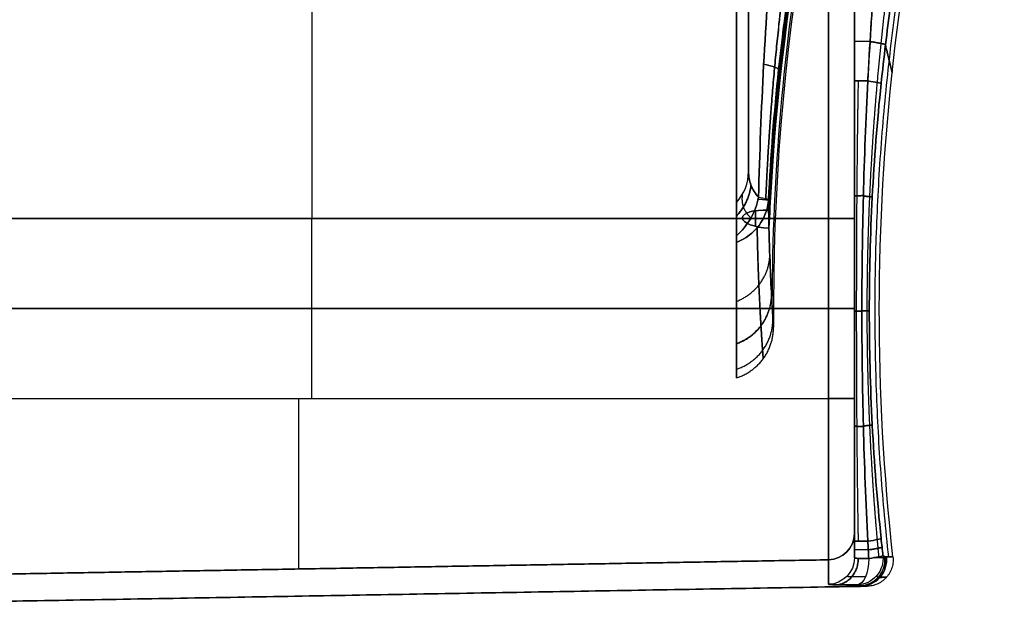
# Model space of a CAD drawing. Header units: millimetres. Extents: x 0 to 290, y -65 to 65.
# Tile 214 of 256: x 271 to 289, y -40 to -29. Entities that reach past the tile are written whole.
import ezdxf

# ---------------------------------------------------------------- set-up
doc = ezdxf.new("R2010")
doc.units = ezdxf.units.MM
doc.layers.add('Layer 01', color=7, linetype='Continuous', true_color=0x000000)

# ---------------------------------------------------------------- blocks, each defined once
blk = doc.blocks.new('Block 01')
at = {"layer": 'Layer 01'}
for p, q in [((284.271, -35.614), (284.271, 35.614)), ((284.634, -32.751, -11.459), (284.634, -32.454, -12.274)), ((284.634, -32.454, 12.274), (284.634, -32.751, 11.459)), ((276.254, -36, -26.234), (276.254, -32.6, -26.234)), ((276.254, -36, 26.234), (276.254, -32.6, 26.234)), ((284.882, -32.613, -11.87), (284.383, -32.592, -11.862)), ((284.882, -32.613, 11.87), (284.383, -32.592, 11.862)), ((286.009, -34.3, -26.063), (266.5, -34.3, -26.404)), ((266.5, -34.3, 26.404), (286.009, -34.3, 26.063)), ((252, -40.157), (286.739, -39.551))]:
    blk.add_line(p, q, dxfattribs=at)
at = {"layer": 'Layer 01', "extrusion": (-1, -1.52543e-17, 1.39915e-17)}
blk.add_arc((0, 0, -284.5), 34.668, 23.8177, 61.2374, dxfattribs=at)
at = {"layer": 'Layer 01', "extrusion": (-1, -5.06089e-18, -4.64193e-18)}
blk.add_arc((0, 0, -284.5), 34.668, 298.7626, 336.1823, dxfattribs=at)
at = {"layer": 'Layer 01', "extrusion": (-1, -8.63844e-32, -9.13859e-18)}
for start, end in [(23.8177, 61.2374), (323.7091, 336.1823)]:
    blk.add_arc((0, 0, -284.5), 34.668, start, end, dxfattribs=at)
at = {"layer": 'Layer 01', "extrusion": (1, 0, 0)}
for centre, radius, start, end in [((0, 0, 284.271), 35.305, 118.7626, 156.1823), ((0, 0, 284.271), 35.305, 203.8177, 241.2374), ((-32.6, -32.6, 286.5), 7.036, 0, 90), ((-32.6, -32.6, 276.254), 6.366, 0, 90), ((-32.2, 12.829, 284.271), 0.92, 142.2378, 158.1999), ((-32.2, -12.829, 284.271), 0.92, 201.8001, 217.7622)]:
    blk.add_arc(centre, radius, start, end, dxfattribs=at)
at = {"layer": 'Layer 01'}
blk.add_arc((328.927, -34.35), 43.957, 160.4649, 180.3949, dxfattribs=at)
at = {"layer": 'Layer 01', "extrusion": (2.45869e-16, -2.7922e-17, -1)}
blk.add_arc((-328.927, -34.35), 41.957, 353.6435, 19.3146, dxfattribs=at)
at = {"layer": 'Layer 01', "extrusion": (1, -3.87667e-47, 3.87667e-47)}
blk.add_arc((-32.6, 32.6, 286.5), 7.036, 270, 0, dxfattribs=at)
at = {"layer": 'Layer 01', "extrusion": (-1, 0, 0)}
for centre, radius, start, end in [((32.6, 32.6, -286.5), 7.036, 180, 270), ((32.6, -32.6, -286.009), 6.537, 90, 180), ((36, 23, -286.5), 2.564, 5.2051, 90)]:
    blk.add_arc(centre, radius, start, end, dxfattribs=at)
at = {"layer": 'Layer 01', "extrusion": (-1, 6.44411e-61, -6.44411e-61)}
blk.add_arc((32.6, 32.6, -286.009), 6.537, 180, 270, dxfattribs=at)
at = {"layer": 'Layer 01', "extrusion": (0, -1, 0)}
for centre, start in [((287, -15.5, 29.259), 114.1625), ((287, -15.5, 38.863), 118.4057)]:
    blk.add_arc(centre, 0.5, start, 180, dxfattribs=at)
at = {"layer": 'Layer 01', "extrusion": (0, 1, 0)}
for centre, start, end in [((-287, 15.5, -29.259), 294.1625, 0), ((-286, -25.564, -34.3), 180, 269), ((-286, 25.564, -34.3), 91, 180), ((-287, 15.5, -38.863), 298.4057, 0)]:
    blk.add_arc(centre, 0.5, start, end, dxfattribs=at)
at = {"layer": 'Layer 01', "extrusion": (-6.15582e-16, 1, 8.52619e-15)}
blk.add_arc((-287, -15.5, -30.001), 0.5, 360, 60.4541, dxfattribs=at)
at = {"layer": 'Layer 01', "extrusion": (-8.97959e-15, 1, -5.23193e-15)}
blk.add_arc((-287, 15.5, -30.001), 0.5, 299.5459, 360, dxfattribs=at)
at = {"layer": 'Layer 01', "extrusion": (-0.103313, -0.992923, -0.058561)}
blk.add_arc((288.073, -14.594, 1.046), 0.5, 299.3716, 358.5224, dxfattribs=at)
at = {"layer": 'Layer 01', "extrusion": (-0.103313, -0.992923, 0.058561)}
blk.add_arc((288.073, 14.594, 1.046), 0.5, 1.4776, 60.6284, dxfattribs=at)
at = {"layer": 'Layer 01', "extrusion": (-2.64249e-14, 0.403828, 0.914835)}
blk.add_arc((-283.5, 34.668), 1, 140.4458, 180, dxfattribs=at)
at = {"layer": 'Layer 01', "extrusion": (5.43045e-14, -0.403828, 0.914835)}
blk.add_arc((283.5, -34.668), 1, 320.4458, 360, dxfattribs=at)
at = {"layer": 'Layer 01', "extrusion": (0.558843, -0.297853, -0.773937)}
blk.add_arc((105.105, 213.73, 158.305), 1, 67.5841, 117.1978, dxfattribs=at)
at = {"layer": 'Layer 01', "extrusion": (0.558843, -0.297853, 0.773937)}
blk.add_arc((105.105, -213.73, 158.305), 1, 242.8022, 292.4159, dxfattribs=at)
at = {"layer": 'Layer 01', "extrusion": (-0.003268, 0.370071, -0.928998)}
blk.add_arc((-283.583, -36.989, -0.926), 1, 183.4857, 247.3603, dxfattribs=at)
at = {"layer": 'Layer 01', "extrusion": (-0.003268, 0.370071, 0.928998)}
blk.add_arc((-283.583, 36.989, -0.926), 1, 112.6397, 176.5143, dxfattribs=at)
at = {"layer": 'Layer 01', "extrusion": (0.047677, 0.998863, 2.56711e-14)}
blk.add_arc((-285.091, 12.829, -18.629), 1, 143.5132, 178.7107, dxfattribs=at)
at = {"layer": 'Layer 01', "extrusion": (0.047677, 0.998863, -2.51433e-14)}
blk.add_arc((-285.091, -12.829, -18.629), 1, 181.2893, 216.4868, dxfattribs=at)
at = {"layer": 'Layer 01', "extrusion": (0.049095, 0.996477, -0.067991)}
blk.add_arc((-285.119, 11.563, -19.022), 1, 144.0718, 178.7077, dxfattribs=at)
at = {"layer": 'Layer 01', "extrusion": (-0.049095, -0.996477, -0.067991)}
blk.add_arc((285.119, -11.563, 19.022), 1, 324.0718, 358.7077, dxfattribs=at)
at = {"layer": 'Layer 01', "extrusion": (0.044115, 0.938778, -0.341687)}
blk.add_arc((-286.099, 4.594, -22.104), 0.5, 269.0801, 88.7527, dxfattribs=at)
at = {"layer": 'Layer 01', "extrusion": (0.044115, 0.938778, 0.341687)}
blk.add_arc((-286.099, -4.594, -22.104), 0.5, 271.2473, 90.9199, dxfattribs=at)
at = {"layer": 'Layer 01', "extrusion": (2.51926e-16, 1, -1.44606e-14)}
for centre in [(-286, -25.564, -32.6), (-286, -25.564, -36)]:
    blk.add_arc(centre, 0.5, 180, 269, dxfattribs=at)
at = {"layer": 'Layer 01', "extrusion": (-8.60283e-21, 1, -8.45397e-21)}
blk.add_arc((-286, 25.564, -32.6), 0.5, 91, 180, dxfattribs=at)
at = {"layer": 'Layer 01', "extrusion": (0.044115, 0.938778, -0.341688)}
blk.add_arc((-286.099, 4.594, -22.104), 0.5, 268.7264, 269.0801, dxfattribs=at)
at = {"layer": 'Layer 01', "extrusion": (0.044115, 0.938778, 0.341688)}
blk.add_arc((-286.099, -4.594, -22.104), 0.5, 90.9199, 91.2736, dxfattribs=at)
at = {"layer": 'Layer 01', "extrusion": (-1, 0, -1.48028e-16)}
blk.add_arc((36, 23, -276.009), 3.238, 5.2051, 90, dxfattribs=at)
at = {"layer": 'Layer 01', "extrusion": (1, 1.0758e-31, 1.17826e-31)}
blk.add_arc((-36, -23, 286.009), 3.063, 185.2051, 270, dxfattribs=at)
at = {"layer": 'Layer 01', "extrusion": (-1.38831e-14, 1, -1.39707e-14)}
blk.add_arc((-286, 25.564, -36), 0.5, 91, 180, dxfattribs=at)
at = {"layer": 'Layer 01', "extrusion": (1, 1.84786e-14, -2.02385e-14)}
blk.add_arc((-36, 23, 286.009), 3.063, 90, 174.7949, dxfattribs=at)
at = {"layer": 'Layer 01', "extrusion": (-1, -7.49042e-20, -8.20379e-20)}
blk.add_arc((36, -23, -286.5), 2.564, 270, 354.7949, dxfattribs=at)
at = {"layer": 'Layer 01', "extrusion": (-1, 7.48331e-34, -8.19601e-34)}
blk.add_arc((36, 23, -286.5), 2.564, 5.2051, 90, dxfattribs=at)
at = {"layer": 'Layer 01', "extrusion": (-1.40868e-15, 0.090722, -0.995876)}
blk.add_arc((-286, -40.502, 19.639), 0.5, 180, 269, dxfattribs=at)
at = {"layer": 'Layer 01', "extrusion": (3.38983e-15, 0.090722, 0.995876)}
blk.add_arc((-286, 40.502, 19.639), 0.5, 91, 180, dxfattribs=at)
at = {"layer": 'Layer 01', "extrusion": (-1, -2.9036e-16, -1.73141e-17)}
blk.add_arc((-84.75, -12, -286.5), 123.814, 354.79488, 358.38013, dxfattribs=at)
at = {"layer": 'Layer 01', "extrusion": (-1, -2.89278e-16, 1.72496e-17)}
blk.add_arc((-84.75, 12, -286.5), 123.814, 1.61987, 5.20512, dxfattribs=at)
at = {"layer": 'Layer 01', "extrusion": (0.103313, -0.992923, 0.058561)}
blk.add_arc((280.963, -18.595, 67.168), 0.5, 299.3716, 358.5224, dxfattribs=at)
at = {"layer": 'Layer 01', "extrusion": (0.103313, -0.992923, -0.058561)}
blk.add_arc((280.963, 18.595, 67.168), 0.5, 1.4776, 60.6284, dxfattribs=at)
at = {"layer": 'Layer 01', "extrusion": (1.15838e-17, 1, -6.74926e-18)}
blk.add_arc((-287, -15.5, -38.699), 0.5, 0, 60.4541, dxfattribs=at)
at = {"layer": 'Layer 01', "extrusion": (-4.76371e-17, 1, -2.77556e-17)}
blk.add_arc((-287, 15.5, -38.699), 0.5, 299.5459, 0, dxfattribs=at)
at = {"layer": 'Layer 01', "extrusion": (2.43644e-16, 0.028268, -0.9996)}
blk.add_arc((-286, -39.437, 14.391), 0.5, 180, 269, dxfattribs=at)
at = {"layer": 'Layer 01', "extrusion": (-5.9322e-16, -0.028268, -0.9996)}
blk.add_arc((286, 39.437, -14.391), 0.5, 360, 89, dxfattribs=at)
at = {"layer": 'Layer 01', "extrusion": (-1, -4.67204e-12, 2.78593e-13)}
blk.add_arc((-84.75, 12, -286.009), 124.313, 1.61987, 5.20512, dxfattribs=at)
at = {"layer": 'Layer 01', "extrusion": (-1, 2.89278e-16, 1.72496e-17)}
blk.add_arc((-84.75, -12, -286.009), 124.313, 354.79488, 358.38013, dxfattribs=at)
at = {"layer": 'Layer 01', "extrusion": (-0.028127, 0.02059, -0.999392)}
blk.add_arc((-137.766, -254.618, 5.739), 0.5, 227.5154, 322.7772, dxfattribs=at)
at = {"layer": 'Layer 01', "extrusion": (0.028127, -0.02059, -0.999392)}
blk.add_arc((137.766, 254.618, -5.739), 0.5, 47.5154, 142.7772, dxfattribs=at)
at = {"layer": 'Layer 01', "extrusion": (-0.889048, -0.005866, -0.457777)}
blk.add_arc((40.916, -144.042, -247.832), 0.5, 270.173, 358.641, dxfattribs=at)
at = {"layer": 'Layer 01', "extrusion": (0.889048, 0.005866, -0.457777)}
blk.add_arc((-40.916, 144.042, 247.832), 0.5, 90.173, 178.641, dxfattribs=at)
at = {"layer": 'Layer 01', "extrusion": (0.020969, 0.000366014, -0.99978)}
blk.add_arc((-44.049, 286.07, -6.002), 0.5, 84.6603, 180, dxfattribs=at)
at = {"layer": 'Layer 01', "extrusion": (0.020969, 0.000366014, 0.99978)}
blk.add_arc((-44.049, -286.07, -6.002), 0.5, 180, 275.3397, dxfattribs=at)
at = {"layer": 'Layer 01', "extrusion": (0.110948, -0.992183, 0.057128)}
blk.add_arc((280.43, -18.622, 69.678), 0.5, 297.0616, 358.5246, dxfattribs=at)
at = {"layer": 'Layer 01', "extrusion": (0.110948, -0.992183, -0.057128)}
blk.add_arc((280.43, 18.622, 69.678), 0.5, 1.4754, 62.9384, dxfattribs=at)
at = {"layer": 'Layer 01', "extrusion": (-0.017452, 0.999625, 0.021086)}
blk.add_arc((-285.817, -13.679, -44.321), 0.5, 181.5909, 230.1713, dxfattribs=at)
at = {"layer": 'Layer 01', "extrusion": (0.017452, -0.999625, 0.021086)}
blk.add_arc((285.817, 13.679, 44.321), 0.5, 1.5909, 50.1713, dxfattribs=at)
at = {"layer": 'Layer 01'}
for points, degree in [([(284.5, -31.716, 14), (284.5, -25.113, 14), (284.5, -18.51, 14)], 2), ([(284.5, -31.716, -14), (284.5, -25.113, -14), (284.5, -18.51, -14)], 2), ([(287.5, -19.503, -7.628), (286.061, -23.464, -9.071), (285.194, -27.607, -10.58), (284.918, -31.784, -12.1)], 3), ([(284.918, -31.784, 12.1), (285.194, -27.607, 10.58), (286.061, -23.464, 9.071), (287.5, -19.503, 7.628)], 3), ([(287.448, -19.685, 6.635), (286.024, -23.663, 8.081), (285.178, -27.819, 9.593), (284.926, -32.007, 11.118)], 3), ([(286.5, -28.516, -15.5), (286.5, -29.259, -15.5), (286.5, -30.001, -15.5)], 2), ([(286.5, -30.001, 15.5), (286.5, -29.259, 15.5), (286.5, -28.516, 15.5)], 2), ([(287.183, -28.585, -14.563), (287.115, -29.073, -14.586), (287.055, -29.562, -14.614), (287.004, -30.052, -14.643)], 3), ([(287.004, -30.052, 14.643), (287.055, -29.562, 14.614), (287.115, -29.073, 14.586), (287.183, -28.585, 14.563)], 3), ([(284.88, -32.441, 12.34), (284.891, -32.222, 12.26), (284.904, -32.003, 12.18), (284.918, -31.784, 12.1)], 3), ([(284.918, -31.784, -12.1), (284.904, -32.003, -12.18), (284.891, -32.222, -12.26), (284.88, -32.441, -12.34)], 3), ([(284.882, -32.784, 11.4), (284.895, -32.524, 11.306), (284.909, -32.266, 11.212), (284.926, -32.007, 11.118)], 3), ([(284.882, -32.784, -11.4), (284.895, -32.524, -11.306), (284.909, -32.266, -11.212), (284.926, -32.007, -11.118)], 3), ([(284.882, -32.784, -11.4), (284.895, -32.524, -11.306), (284.909, -32.266, -11.212), (284.926, -32.007, -11.118)], 3), ([(284.926, -32.007, 11.118), (284.91, -32.264, 11.211), (284.897, -32.52, 11.304), (284.886, -32.777, 11.398)], 3), ([(284.886, -32.777, -11.398), (284.897, -32.52, -11.304), (284.91, -32.264, -11.211), (284.926, -32.007, -11.118)], 3), ([(284.877, -32.248, -12.852), (284.878, -32.374, -12.526), (284.88, -32.496, -12.198), (284.882, -32.613, -11.868)], 3), ([(284.882, -32.613, 11.868), (284.88, -32.496, 12.197), (284.878, -32.375, 12.525), (284.877, -32.248, 12.852)], 3), ([(284.882, -32.613, -11.868), (284.881, -32.556, -12.026), (284.881, -32.499, -12.183), (284.88, -32.441, -12.34)], 3), ([(284.88, -32.441, 12.34), (284.881, -32.499, 12.183), (284.881, -32.556, 12.026), (284.882, -32.613, 11.868)], 3), ([(266.5, -32.6, -26.404), (276.254, -32.6, -26.234), (286.009, -32.6, -26.063)], 2), ([(286.009, -32.6, 26.063), (276.254, -32.6, 26.234), (266.5, -32.6, 26.404)], 2), ([(284.886, -32.784, -11.4), (284.884, -32.727, -11.556), (284.883, -32.67, -11.712), (284.882, -32.613, -11.868)], 3), ([(284.882, -32.613, 11.868), (284.883, -32.67, 11.712), (284.884, -32.727, 11.556), (284.886, -32.784, 11.4)], 3), ([(286.009, -36, -26.063), (286.009, -34.3, -26.063), (286.009, -32.6, -26.063)], 2), ([(286.009, -32.6, 26.063), (286.009, -34.3, 26.063), (286.009, -36, 26.063)], 2), ([(286.5, -32.6, -25.564), (286.5, -34.3, -25.564), (286.5, -36, -25.564)], 2), ([(286.5, -36, 25.564), (286.5, -34.3, 25.564), (286.5, -32.6, 25.564)], 2), ([(284.886, -32.777, 11.398), (284.886, -32.779, 11.398), (284.886, -32.781, 11.399), (284.886, -32.784, 11.4)], 3), ([(284.886, -32.784, -11.4), (284.886, -32.781, -11.399), (284.886, -32.779, -11.398), (284.886, -32.777, -11.398)], 3), ([(266.5, -36, -26.404), (276.254, -36, -26.234), (286.009, -36, -26.063)], 2), ([(266.5, -36, 26.404), (276.254, -36, 26.234), (286.009, -36, 26.063)], 2), ([(287.004, -38.648, -14.643), (287.015, -38.756, -14.636), (287.027, -38.864, -14.63), (287.039, -38.972, -14.624)], 3), ([(287.039, -38.972, 14.624), (287.027, -38.864, 14.63), (287.015, -38.756, 14.636), (287.004, -38.648, 14.643)], 3), ([(286.5, -38.699, -15.5), (286.5, -38.857, -15.5), (286.5, -39.014, -15.5)], 2), ([(286.5, -39.014, 15.5), (286.5, -38.857, 15.5), (286.5, -38.699, 15.5)], 2), ([(286.771, -39.027, -15.055), (286.765, -38.917, -15.059), (286.759, -38.808, -15.062), (286.753, -38.699, -15.065)], 3), ([(286.753, -38.699, 15.065), (286.759, -38.808, 15.062), (286.765, -38.917, 15.059), (286.771, -39.027, 15.055)], 3), ([(286.009, -39.051, 23.278), (276.009, -39.225, 23.294), (266.009, -39.398, 23.31)], 2), ([(266.009, -39.398, -23.31), (276.009, -39.225, -23.294), (286.009, -39.051, -23.278)], 2), ([(287.039, -38.972, -14.624), (287.064, -38.989, -13.753), (287.085, -38.998, -12.882), (287.103, -38.998, -12.01)], 3), ([(287.103, -38.998, 12.01), (287.085, -38.998, 12.882), (287.064, -38.989, 13.753), (287.039, -38.972, 14.624)], 3), ([(287.103, -38.998, -12.01), (287.187, -38.996, -8.007), (287.228, -38.995, -4.004), (287.228, -38.995)], 3), ([(287.228, -38.995), (287.228, -38.995, 4.004), (287.187, -38.996, 8.007), (287.103, -38.998, 12.01)], 3), ([(252, -40.157, -12), (269.308, -39.855, -12), (286.615, -39.553, -12)], 2), ([(286.615, -39.553, 12), (269.308, -39.855, 12), (252, -40.157, 12)], 2), ([(286.551, -39.526, -14.621), (286.575, -39.544, -13.748), (286.597, -39.553, -12.874), (286.615, -39.553, -12)], 3), ([(286.615, -39.553, 12), (286.597, -39.553, 12.874), (286.575, -39.544, 13.748), (286.551, -39.526, 14.621)], 3), ([(286.615, -39.553, -12), (286.699, -39.551, -8), (286.78, -39.55), (286.699, -39.551, 8), (286.615, -39.553, 12)], 3)]:
    blk.add_open_spline(points, degree=degree, dxfattribs=at)
for points, knots in [([(284.918, -31.784, 12.1), (285.042, -29.768, 11.367), (285.3, -27.777, 10.642), (285.911, -24.718, 9.529), (286.17, -23.634, 9.134), (286.772, -21.482, 8.351), (287.115, -20.413, 7.962), (287.5, -19.352, 7.576)], [0, 0, 0, 0, 6.415026, 6.415026, 9.97098, 9.97098, 13.526934, 13.526934, 13.526934, 13.526934]), ([(284.918, -31.784, -12.1), (285.042, -29.768, -11.367), (285.3, -27.777, -10.642), (285.911, -24.718, -9.529), (286.17, -23.634, -9.134), (286.772, -21.482, -8.351), (287.115, -20.413, -7.962), (287.5, -19.352, -7.576)], [0.048994, 0.048994, 0.048994, 0.048994, 0.5, 0.5, 0.75, 0.75, 1, 1, 1, 1]), ([(284.918, -31.784, 12.1), (285.042, -29.768, 11.367), (285.3, -27.777, 10.642), (285.911, -24.718, 9.529), (286.17, -23.634, 9.134), (286.772, -21.482, 8.351), (287.115, -20.413, 7.962), (287.5, -19.352, 7.576)], [0.048994, 0.048994, 0.048994, 0.048994, 0.5, 0.5, 0.75, 0.75, 1, 1, 1, 1]), ([(284.926, -32.007, -11.118), (285.052, -29.913, -10.355), (285.326, -27.828, -9.596), (286.168, -23.707, -8.098), (286.736, -21.674, -7.358), (287.448, -19.685, -6.635)], [0, 0, 0, 0, 6.701359, 6.701359, 13.402717, 13.402717, 13.402717, 13.402717]), ([(287.5, -19.568, 5.736), (286.643, -21.969, 5.736), (285.996, -24.444, 5.736), (285.567, -26.958, 5.736), (285.16, -29.345, 5.736), (284.951, -31.766, 5.736), (284.942, -34.188, 5.736)], [0.094069, 0.094069, 0.094069, 0.094069, 7.766786, 7.766786, 7.766786, 15.055904, 15.055904, 15.055904, 15.055904]), ([(287.5, -19.568, -5.736), (286.643, -21.969, -5.736), (285.996, -24.444, -5.736), (285.567, -26.958, -5.736), (285.16, -29.345, -5.736), (284.951, -31.766, -5.736), (284.942, -34.188, -5.736)], [0.094069, 0.094069, 0.094069, 0.094069, 7.766786, 7.766786, 7.766786, 15.055904, 15.055904, 15.055904, 15.055904]), ([(285.5, -22.248, 13), (285.27, -23.9, 13), (285.088, -25.556, 13.075), (284.818, -28.873, 13.251), (284.73, -30.534, 13.358), (284.689, -32.2, 13.415)], [0, 0, 0, 0, 5.001085, 5.001085, 10.002171, 10.002171, 10.002171, 10.002171]), ([(284.689, -32.2, -13.415), (284.73, -30.534, -13.358), (284.818, -28.872, -13.251), (285.088, -25.555, -13.075), (285.27, -23.9, -13), (285.5, -22.248, -13)], [0, 0, 0, 0, 5.001086, 5.001086, 10.002171, 10.002171, 10.002171, 10.002171]), ([(284.877, -32.248, 12.852), (284.918, -31.423, 12.794), (284.982, -30.603, 12.71), (285.156, -28.97, 12.529), (285.266, -28.157, 12.432), (285.53, -26.535, 12.256), (285.686, -25.725, 12.176), (286.041, -24.115, 12.059), (286.241, -23.314, 12.021), (286.463, -22.517, 12.021)], [-9.921272, -9.921272, -9.921272, -9.921272, -7.440954, -7.440954, -4.960636, -4.960636, -2.480318, -2.480318, 0, 0, 0, 0]), ([(286.463, -22.517, -12.021), (286.24, -23.315, -12.021), (286.041, -24.116, -12.059), (285.686, -25.724, -12.176), (285.531, -26.531, -12.256), (285.266, -28.153, -12.432), (285.156, -28.968, -12.528), (284.982, -30.603, -12.71), (284.918, -31.423, -12.794), (284.877, -32.248, -12.852)], [-9.921272, -9.921272, -9.921272, -9.921272, -7.440954, -7.440954, -4.960636, -4.960636, -2.480318, -2.480318, 0, 0, 0, 0]), ([(286.753, -30.001, -15.065), (286.762, -29.839, -15.06), (286.771, -29.676, -15.055), (286.78, -29.514, -15.051), (286.799, -29.181, -15.041), (286.821, -28.849, -15.033), (286.844, -28.516, -15.025)], [-1.488214, -1.488214, -1.488214, -1.488214, -1.000036, -1.000036, -1.000036, 0, 0, 0, 0]), ([(286.844, -28.516, 15.025), (286.832, -28.679, 15.029), (286.822, -28.841, 15.033), (286.811, -29.003, 15.037), (286.79, -29.336, 15.046), (286.771, -29.668, 15.055), (286.753, -30.001, 15.065)], [-1.488213, -1.488213, -1.488213, -1.488213, -1.000031, -1.000031, -1.000031, 0, 0, 0, 0]), ([(286.5, -30.001, -15.5), (286.5, -30.726, -15.5), (286.5, -31.451, -15.484), (286.5, -32.9, -15.457), (286.5, -33.625, -15.447), (286.5, -35.075, -15.447), (286.5, -35.8, -15.457), (286.5, -37.249, -15.484), (286.5, -37.974, -15.5), (286.5, -38.699, -15.5)], [0, 0, 0, 0, 2.174751, 2.174751, 4.349503, 4.349503, 6.524254, 6.524254, 8.699005, 8.699005, 8.699005, 8.699005]), ([(286.5, -38.699, 15.5), (286.5, -37.974, 15.5), (286.5, -37.249, 15.484), (286.5, -35.8, 15.457), (286.5, -35.075, 15.447), (286.5, -33.625, 15.447), (286.5, -32.9, 15.457), (286.5, -31.451, 15.484), (286.5, -30.726, 15.5), (286.5, -30.001, 15.5)], [0, 0, 0, 0, 2.174751, 2.174751, 4.349503, 4.349503, 6.524254, 6.524254, 8.699005, 8.699005, 8.699005, 8.699005]), ([(286.753, -38.699, -15.065), (286.716, -37.975, -15.086), (286.688, -37.25, -15.093), (286.65, -35.801, -15.099), (286.641, -35.076, -15.099), (286.641, -33.625, -15.099), (286.65, -32.9, -15.099), (286.688, -31.45, -15.093), (286.716, -30.725, -15.086), (286.753, -30.001, -15.065)], [0, 0, 0, 0, 2.175708, 2.175708, 4.351416, 4.351416, 6.527124, 6.527124, 8.702832, 8.702832, 8.702832, 8.702832]), ([(286.753, -30.001, 15.065), (286.716, -30.725, 15.086), (286.688, -31.45, 15.093), (286.65, -32.899, 15.099), (286.641, -33.625, 15.099), (286.641, -35.075, 15.099), (286.65, -35.8, 15.099), (286.688, -37.25, 15.093), (286.716, -37.975, 15.086), (286.753, -38.699, 15.065)], [0, 0, 0, 0, 2.175708, 2.175708, 4.351416, 4.351416, 6.527124, 6.527124, 8.702832, 8.702832, 8.702832, 8.702832]), ([(287.004, -30.052, -14.643), (286.93, -30.766, -14.686), (286.874, -31.48, -14.714), (286.8, -32.913, -14.754), (286.781, -33.631, -14.764), (286.781, -35.067, -14.764), (286.8, -35.785, -14.754), (286.874, -37.219, -14.714), (286.93, -37.935, -14.686), (287.004, -38.648, -14.643)], [0, 0, 0, 0, 2.154336, 2.154336, 4.308673, 4.308673, 6.463009, 6.463009, 8.617345, 8.617345, 8.617345, 8.617345]), ([(287.004, -38.648, 14.643), (286.93, -37.935, 14.686), (286.874, -37.22, 14.714), (286.8, -35.786, 14.754), (286.781, -35.068, 14.764), (286.781, -33.633, 14.764), (286.8, -32.914, 14.754), (286.874, -31.481, 14.714), (286.93, -30.765, 14.686), (287.004, -30.052, 14.643)], [0, 0, 0, 0, 2.154336, 2.154336, 4.308673, 4.308673, 6.463009, 6.463009, 8.617345, 8.617345, 8.617345, 8.617345]), ([(284.689, -32.2, 13.415), (284.624, -32.13, 13.505), (284.577, -32.053, 13.603), (284.515, -31.889, 13.801), (284.5, -31.804, 13.9), (284.5, -31.716, 14)], [0, 0, 0, 0, 0.3970997, 0.3970997, 0.7941994, 0.7941994, 0.7941994, 0.7941994]), ([(284.5, -31.716, -14), (284.5, -31.804, -13.9), (284.515, -31.889, -13.801), (284.577, -32.053, -13.603), (284.624, -32.13, -13.505), (284.689, -32.2, -13.415)], [0, 0, 0, 0, 0.3970997, 0.3970997, 0.7941994, 0.7941994, 0.7941994, 0.7941994]), ([(284.271, -32.298, 14.257), (284.271, -32.372, 14.09), (284.271, -32.475, 13.945), (284.271, -32.699, 13.667), (284.271, -32.818, 13.533), (284.271, -32.927, 13.392)], [0, 0, 0, 0, 0.537359, 0.537359, 1.074718, 1.074718, 1.074718, 1.074718]), ([(284.271, -32.927, -13.392), (284.271, -32.817, -13.534), (284.271, -32.698, -13.668), (284.271, -32.474, -13.946), (284.271, -32.371, -14.092), (284.271, -32.298, -14.257)], [0, 0, 0, 0, 0.537346, 0.537346, 1.074691, 1.074691, 1.074691, 1.074691]), ([(284.971, -34.653), (284.971, -34.653, 0.97), (284.968, -34.613, 1.948), (284.958, -34.454, 3.882), (284.95, -34.336, 4.84), (284.924, -33.865, 7.692), (284.9, -33.399, 9.561), (284.886, -32.777, 11.398)], [0, 0, 0, 0, 2.902769, 2.902769, 5.805537, 5.805537, 11.611075, 11.611075, 11.611075, 11.611075]), ([(284.886, -32.777, -11.398), (284.893, -33.09, -10.475), (284.903, -33.365, -9.537), (284.923, -33.833, -7.656), (284.933, -34.028, -6.71), (284.959, -34.496, -3.859), (284.971, -34.653, -1.939), (284.971, -34.653)], [-11.611034, -11.611034, -11.611034, -11.611034, -8.708275, -8.708275, -5.805517, -5.805517, 0, 0, 0, 0]), ([(284.271, -33.054, 13.171), (284.271, -33.474, 12.12), (284.271, -33.845, 11.054), (284.271, -34.485, 8.889), (284.271, -34.755, 7.787), (284.271, -35.398, 4.478), (284.271, -35.613, 2.256), (284.271, -35.614, -1.099), (284.271, -35.562, -2.221), (284.271, -35.345, -4.472), (284.271, -35.183, -5.588), (284.271, -34.753, -7.795), (284.271, -34.485, -8.888), (284.271, -33.846, -11.05), (284.271, -33.474, -12.12), (284.271, -33.054, -13.171)], [0, 0, 0, 0, 3.37698, 3.37698, 6.753961, 6.753961, 13.507921, 13.507921, 16.884902, 16.884902, 20.261882, 20.261882, 23.638863, 23.638863, 27.015843, 27.015843, 27.015843, 27.015843]), ([(286.5, -39.014, -15.5), (286.5, -39.019, -15.408), (286.526, -39.023, -15.317), (286.621, -39.027, -15.162), (286.689, -39.028, -15.098), (286.771, -39.027, -15.055)], [0, 0, 0, 0, 0.2773694, 0.2773694, 0.5547389, 0.5547389, 0.5547389, 0.5547389]), ([(286.771, -39.027, 15.055), (286.689, -39.028, 15.098), (286.621, -39.027, 15.162), (286.526, -39.023, 15.317), (286.5, -39.019, 15.408), (286.5, -39.014, 15.5)], [0, 0, 0, 0, 0.2773694, 0.2773694, 0.5547389, 0.5547389, 0.5547389, 0.5547389]), ([(286.009, -39.514, -15.514), (286.009, -39.519, -15.33), (286.06, -39.523, -15.147), (286.202, -39.526, -14.913), (286.261, -39.527, -14.841), (286.395, -39.527, -14.716), (286.469, -39.527, -14.664), (286.551, -39.526, -14.621)], [-1.106965, -1.106965, -1.106965, -1.106965, -0.553482, -0.553482, -0.276741, -0.276741, 0, 0, 0, 0]), ([(286.551, -39.526, 14.621), (286.469, -39.527, 14.664), (286.395, -39.527, 14.716), (286.261, -39.527, 14.841), (286.202, -39.526, 14.913), (286.06, -39.523, 15.147), (286.009, -39.519, 15.33), (286.009, -39.514, 15.514)], [-1.106965, -1.106965, -1.106965, -1.106965, -0.830224, -0.830224, -0.553482, -0.553482, 0, 0, 0, 0])]:
    blk.add_open_spline(points, degree=3, knots=knots, dxfattribs=at)
for points, weights, degree in [([(289.325, -20.234, -9.952), (287.175, -26.268, -9.952), (286.434, -32.63, -9.952), (287.142, -38.997, -9.952)], [0.999047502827, 0.981828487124, 0.981628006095, 0.99844605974], 3), ([(289.325, -20.234, 9.952), (287.175, -26.268, 9.952), (286.434, -32.63, 9.952), (287.142, -38.997, 9.952)], [0.9990475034, 0.981828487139, 0.981628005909, 0.998446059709], 3), ([(286.934, -30.03, -14.888), (286.978, -29.535, -14.871), (287.03, -29.042, -14.857), (287.086, -28.558, -14.849)], [0.934853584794, 0.927493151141, 0.918731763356, 0.908307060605], 3), ([(286.934, -30.03, 14.888), (286.978, -29.535, 14.871), (287.03, -29.042, 14.857), (287.086, -28.558, 14.849)], [0.934853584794, 0.927493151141, 0.918731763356, 0.908307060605], 3), ([(286.795, -29.258, -15.044), (287.081, -29.3, -14.916), (287.087, -29.318, -14.6)], [1, 0.845458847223, 1], 2), ([(287.087, -29.318, 14.6), (287.081, -29.3, 14.916), (286.795, -29.258, 15.044)], [1, 0.845458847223, 1], 2), ([(287.213, -29.841), (287.213, -29.841, -4.872), (287.17, -29.669, -9.741), (287.086, -29.326, -14.601)], [0.986583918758, 0.985994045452, 0.985837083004, 0.986113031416], 3), ([(287.086, -29.326, 14.601), (287.17, -29.669, 9.741), (287.213, -29.841, 4.872), (287.213, -29.841)], [0.986113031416, 0.985837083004, 0.985994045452, 0.986583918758], 3), ([(284.787, -29.682, -13.299), (285.065, -29.742, -13.017), (285.069, -29.785, -12.619)], [1.00009384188, 0.928424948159, 1], 2), ([(284.787, -29.683, 13.299), (285.065, -29.743, 13.017), (285.069, -29.787, 12.619)], [1.00009554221, 0.928444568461, 1], 2), ([(284.271, -32.555, 13.846), (284.509, -32.301, 13.817), (284.547, -31.976, 13.696)], [0.87699291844, 0.884112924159, 0.999999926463], 2), ([(284.547, -31.976, -13.696), (284.509, -32.301, -13.817), (284.271, -32.555, -13.846)], [0.999999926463, 0.884112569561, 0.876992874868], 2), ([(286.5, -32.175, -15.471), (286.5, -32.171, -15.245), (286.669, -32.169, -15.096)], [1, 0.874905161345, 0.921337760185], 2), ([(286.669, -32.169, 15.096), (286.5, -32.171, 15.245), (286.5, -32.175, 15.471)], [0.921337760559, 0.874905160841, 1], 2), ([(286.669, -32.178, -15.096), (286.832, -32.19, -14.952), (286.837, -32.197, -14.734)], [1.00000000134, 0.916831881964, 1], 2), ([(286.837, -32.197, 14.734), (286.832, -32.19, 14.952), (286.669, -32.178, 15.096)], [1, 0.916831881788, 1.00000000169], 2), ([(284.271, -34.168, -9.962), (284.883, -33.932, -9.9), (284.901, -33.3, -9.716)], [0.897162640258, 0.791049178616, 1.00001883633], 2), ([(284.271, -34.962, 6.722), (284.928, -34.73, 6.684), (284.934, -34.045, 6.552)], [0.902320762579, 0.779082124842, 0.99998147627], 2), ([(284.271, -34.969, -6.684), (284.928, -34.737, -6.646), (284.934, -34.052, -6.515)], [0.902386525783, 0.778951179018, 0.999997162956], 2), ([(286.5, -34.35, -15.447), (286.5, -34.35, -15.244), (286.641, -34.35, -15.099)], [1, 0.89716630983, 0.936698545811], 2), ([(286.641, -34.35, 15.099), (286.5, -34.35, 15.244), (286.5, -34.35, 15.447)], [0.936698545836, 0.897166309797, 1], 2), ([(286.641, -34.349, -15.099), (286.776, -34.349, -14.959), (286.781, -34.349, -14.764)], [1.00000000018, 0.931778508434, 1], 2), ([(286.781, -34.349, 14.764), (286.776, -34.349, 14.959), (286.641, -34.349, 15.099)], [1, 0.931778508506, 1.00000000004], 2), ([(284.271, -35.449, 3.392), (284.963, -35.224, 3.375), (284.961, -34.499, 3.306)], [0.907403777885, 0.770236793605, 0.999998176], 2), ([(284.271, -35.614, 0.004), (284.976, -35.392, 0.004), (284.971, -34.653, 0.004)], [0.909478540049, 0.767003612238, 0.999999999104], 2), ([(286.5, -36.525, -15.471), (286.5, -36.529, -15.245), (286.669, -36.531, -15.096)], [1, 0.874912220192, 0.921342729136], 2), ([(286.669, -36.531, 15.096), (286.5, -36.529, 15.245), (286.5, -36.525, 15.471)], [0.921342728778, 0.874912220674, 1], 2), ([(286.669, -36.521, -15.096), (286.832, -36.508, -14.952), (286.837, -36.502, -14.734)], [1.00000000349, 0.916853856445, 1], 2), ([(286.837, -36.502, 14.734), (286.832, -36.508, 14.952), (286.669, -36.521, 15.096)], [1, 0.916853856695, 1.00000000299], 2), ([(286.964, -38.995, -14.877), (286.954, -38.887, -14.88), (286.944, -38.778, -14.884), (286.934, -38.67, -14.888)], [0.929785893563, 0.931545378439, 0.933233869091, 0.934853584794], 3), ([(286.964, -38.995, 14.877), (286.954, -38.887, 14.88), (286.944, -38.778, 14.884), (286.934, -38.67, 14.888)], [0.929785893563, 0.931545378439, 0.933233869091, 0.934853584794], 3), ([(286.762, -38.863, -15.06), (287.016, -38.828, -14.923), (287.021, -38.81, -14.633)], [1, 0.864744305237, 1], 2), ([(287.021, -38.81, 14.633), (287.016, -38.828, 14.923), (286.762, -38.863, 15.06)], [1, 0.864744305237, 1], 2), ([(286.155, -39.525, -14.991), (286.57, -39.512, -15.244), (286.573, -39.025, -15.239)], [0.999999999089, 0.716739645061, 1.00000000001], 2), ([(286.573, -39.025, 15.239), (286.57, -39.512, 15.244), (286.155, -39.525, 14.991)], [1.00000000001, 0.716739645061, 0.999999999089], 2), ([(287.073, -38.992, -13.317), (287.134, -39.537, -13.324), (286.585, -39.546, -13.311)], [1, 0.673579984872, 1], 2), ([(286.585, -39.546, 13.311), (287.134, -39.537, 13.324), (287.073, -38.992, 13.317)], [1, 0.673579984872, 1], 2), ([(287.228, -38.995), (287.288, -39.541), (286.739, -39.551)], [1, 0.673293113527, 1], 2), ([(286.917, -39.357, -14.628), (286.942, -39.375, -13.755), (286.963, -39.383, -12.881), (286.982, -39.383, -12.008)], [0.836952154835, 0.836819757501, 0.836735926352, 0.836700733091], 3), ([(286.917, -39.357, 14.628), (286.942, -39.375, 13.755), (286.963, -39.383, 12.881), (286.982, -39.383, 12.008)], [0.836952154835, 0.836819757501, 0.836735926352, 0.836700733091], 3)]:
    blk.add_rational_spline(points, weights, degree=degree, dxfattribs=at)
for points, weights, knots in [([(286.174, -22.436, 12.715), (285.997, -23.212, 12.677), (285.829, -24.018, 12.675), (285.529, -25.633, 12.716), (285.395, -26.452, 12.758), (285.166, -28.086, 12.862), (285.07, -28.909, 12.926), (284.918, -30.558, 13.048), (284.862, -31.389, 13.107), (284.826, -32.225, 13.148)], [0.857242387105, 0.876368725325, 0.892384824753, 0.91988527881, 0.93137077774, 0.950541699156, 0.958231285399, 0.970261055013, 0.974594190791, 0.977333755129], [0, 0, 0, 0, 2.500081, 2.500081, 5.000161, 5.000161, 7.500242, 7.500242, 10.000322, 10.000322, 10.000322, 10.000322]), ([(284.826, -32.225, -13.148), (284.862, -31.389, -13.107), (284.918, -30.558, -13.048), (285.07, -28.907, -12.925), (285.167, -28.081, -12.862), (285.395, -26.447, -12.757), (285.529, -25.632, -12.715), (285.829, -24.018, -12.675), (285.997, -23.213, -12.677), (286.174, -22.436, -12.715)], [0.977333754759, 0.974594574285, 0.97026027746, 0.958211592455, 0.950492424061, 0.931310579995, 0.919858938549, 0.892394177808, 0.876388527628, 0.857242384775], [0, 0, 0, 0, 2.500081, 2.500081, 5.000161, 5.000161, 7.500242, 7.500242, 10.000323, 10.000323, 10.000323, 10.000323]), ([(286.57, -30.001, -15.245), (286.558, -30.703, -15.265), (286.549, -31.438, -15.267), (286.538, -32.889, -15.265), (286.536, -33.623, -15.261), (286.536, -35.076, -15.261), (286.538, -35.811, -15.265), (286.549, -37.262, -15.267), (286.558, -37.997, -15.265), (286.57, -38.699, -15.245)], [0.867025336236, 0.89078613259, 0.906709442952, 0.927612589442, 0.932552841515, 0.932555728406, 0.927617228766, 0.906714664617, 0.890790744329, 0.867025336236], [0, 0, 0, 0, 2.176285, 2.176285, 4.35257, 4.35257, 6.528854, 6.528854, 8.705139, 8.705139, 8.705139, 8.705139]), ([(286.57, -30.001, 15.245), (286.558, -30.703, 15.265), (286.549, -31.438, 15.267), (286.538, -32.889, 15.265), (286.536, -33.623, 15.261), (286.536, -35.076, 15.261), (286.538, -35.811, 15.265), (286.549, -37.262, 15.267), (286.558, -37.997, 15.265), (286.57, -38.699, 15.245)], [0.867025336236, 0.890786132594, 0.906709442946, 0.927612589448, 0.932552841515, 0.932555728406, 0.927617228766, 0.906714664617, 0.890790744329, 0.867025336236], [0, 0, 0, 0, 2.176285, 2.176285, 4.35257, 4.35257, 6.528854, 6.528854, 8.705139, 8.705139, 8.705139, 8.705139]), ([(286.934, -38.67, -14.888), (286.871, -37.958, -14.911), (286.823, -37.234, -14.924), (286.759, -35.793, -14.941), (286.742, -35.07, -14.945), (286.742, -33.629, -14.945), (286.759, -32.905, -14.941), (286.823, -31.466, -14.924), (286.871, -30.742, -14.911), (286.934, -30.03, -14.888)], [0.934853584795, 0.945736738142, 0.953387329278, 0.963466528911, 0.965891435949, 0.965887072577, 0.963453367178, 0.953378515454, 0.945737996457, 0.934853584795], [0, 0, 0, 0, 2.175709, 2.175709, 4.351417, 4.351417, 6.527126, 6.527126, 8.702834, 8.702834, 8.702834, 8.702834]), ([(286.934, -38.67, 14.888), (286.871, -37.958, 14.911), (286.823, -37.234, 14.924), (286.759, -35.793, 14.941), (286.742, -35.07, 14.945), (286.742, -33.629, 14.945), (286.759, -32.905, 14.941), (286.823, -31.466, 14.924), (286.871, -30.742, 14.911), (286.934, -30.03, 14.888)], [0.934853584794, 0.94573673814, 0.953387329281, 0.963466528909, 0.965891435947, 0.965887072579, 0.963453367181, 0.953378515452, 0.945737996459, 0.934853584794], [0, 0, 0, 0, 2.175709, 2.175709, 4.351417, 4.351417, 6.527126, 6.527126, 8.702834, 8.702834, 8.702834, 8.702834]), ([(284.383, -32.145, 14.189), (284.37, -32.227, 14.067), (284.375, -32.307, 13.942), (284.429, -32.459, 13.694), (284.478, -32.53, 13.572), (284.546, -32.592, 13.462)], [0.874693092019, 0.881081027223, 0.886843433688, 0.8973300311, 0.90195745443, 0.905816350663], [0, 0, 0, 0, 0.547047, 0.547047, 1.094093, 1.094093, 1.094093, 1.094093]), ([(284.383, -32.145, -14.189), (284.37, -32.227, -14.067), (284.375, -32.307, -13.942), (284.429, -32.459, -13.694), (284.478, -32.53, -13.572), (284.546, -32.592, -13.462)], [0.874693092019, 0.881081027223, 0.886843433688, 0.8973300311, 0.901957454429, 0.905816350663], [0, 0, 0, 0, 0.547047, 0.547047, 1.094093, 1.094093, 1.094093, 1.094093]), ([(284.663, -32.775, 13.061), (284.677, -33.6, 10.966), (284.71, -34.212, 8.835), (284.747, -34.832, 5.572), (284.758, -34.988, 4.472), (284.773, -35.198, 2.249), (284.777, -35.251, 1.122), (284.777, -35.252, -2.232), (284.76, -35.045, -4.437), (284.723, -34.426, -7.714), (284.709, -34.169, -8.798), (284.682, -33.548, -10.952), (284.67, -33.186, -12.017), (284.663, -32.775, -13.061)], [0.869648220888, 0.86659627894, 0.864073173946, 0.861463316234, 0.860788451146, 0.85987723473, 0.859642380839, 0.859640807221, 0.86056931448, 0.863169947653, 0.864236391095, 0.866716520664, 0.868125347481, 0.869648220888], [0, 0, 0, 0, 6.760563, 6.760563, 10.140844, 10.140844, 13.521125, 13.521125, 20.281688, 20.281688, 23.661969, 23.661969, 27.042251, 27.042251, 27.042251, 27.042251]), ([(286.708, -39.375, -14.928), (286.602, -39.376, -14.983), (286.512, -39.376, -15.067), (286.389, -39.372, -15.271), (286.356, -39.369, -15.39), (286.356, -39.365, -15.51)], [0.85824859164, 0.858542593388, 0.858618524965, 0.858121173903, 0.857539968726, 0.856625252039], [0, 0, 0, 0, 0.555995, 0.555995, 1.111991, 1.111991, 1.111991, 1.111991]), ([(286.708, -39.375, 14.928), (286.602, -39.376, 14.983), (286.512, -39.376, 15.067), (286.389, -39.372, 15.271), (286.356, -39.369, 15.39), (286.356, -39.365, 15.51)], [0.85824859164, 0.858542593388, 0.858618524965, 0.858121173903, 0.857539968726, 0.856625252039], [0, 0, 0, 0, 0.555995, 0.555995, 1.111991, 1.111991, 1.111991, 1.111991]), ([(286.982, -39.383, -12.008), (287.066, -39.382, -8.005), (287.106, -39.381, -4.003), (287.106, -39.381, 4.003), (287.066, -39.382, 8.005), (286.982, -39.383, 12.008)], [0.836700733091, 0.836664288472, 0.836646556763, 0.836646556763, 0.836664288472, 0.836700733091], [0, 0, 0, 0, 12.012601, 12.012601, 24.025201, 24.025201, 24.025201, 24.025201])]:
    blk.add_rational_spline(points, weights, degree=3, knots=knots, dxfattribs=at)

msp = doc.modelspace()

# ---------------------------------------------------------------- block references
at = {"layer": 'Layer 01'}
msp.add_blockref('Block 01', (0, 0), dxfattribs=at)

doc.saveas('drawing.dxf')
